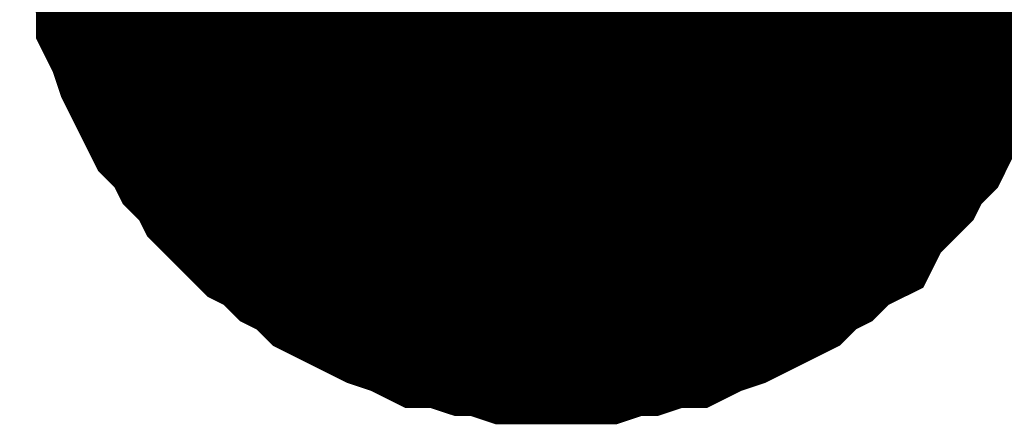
# Model space of a CAD drawing. Header units: inches. Extents: x 0 to 17, y 0 to 11.
# Tile 8 of 48: x 5.9243 to 5.9722, y 5.5238 to 5.5435. Entities that reach past the tile are written whole.
import ezdxf

# ---------------------------------------------------------------- set-up
doc = ezdxf.new("R2010")
doc.units = ezdxf.units.IN
doc.header["$MEASUREMENT"] = 0
doc.layers.add('Sheet', color=255, linetype='Continuous')

msp = doc.modelspace()

# ---------------------------------------------------------------- linework, layer by layer
at = {"layer": 'Sheet'}
msp.add_lwpolyline([(5.94, 5.55, 0.02, 0.02, 1), (5.96, 5.55, 0.02, 0.02, 1)], format="xyseb", close=True, dxfattribs=at)
for points in [[(5.950396, 5.529736, 0.0118, 0.0118, 0), (5.949207, 5.529736, 0.0118, 0.0118, 0), (5.948414, 5.529736, 0.0118, 0.0118, 0), (5.947225, 5.530133, 0.0118, 0.0118, 0), (5.946432, 5.530133, 0.0118, 0.0118, 0), (5.945243, 5.530529, 0.0118, 0.0118, 0), (5.94445, 5.530529, 0.0118, 0.0118, 0), (5.943657, 5.530926, 0.0118, 0.0118, 0), (5.942467, 5.531322, 0.0118, 0.0118, 0), (5.941674, 5.531719, 0.0118, 0.0118, 0), (5.940882, 5.532115, 0.0118, 0.0118, 0), (5.940089, 5.532512, 0.0118, 0.0118, 0), (5.939296, 5.533304, 0.0118, 0.0118, 0), (5.938503, 5.533701, 0.0118, 0.0118, 0), (5.93771, 5.534494, 0.0118, 0.0118, 0), (5.936917, 5.53489, 0.0118, 0.0118, 0), (5.936124, 5.535683, 0.0118, 0.0118, 0), (5.935331, 5.536476, 0.0118, 0.0118, 0), (5.934935, 5.537269, 0.0118, 0.0118, 0), (5.934142, 5.538062, 0.0118, 0.0118, 0), (5.933745, 5.538855, 0.0118, 0.0118, 0), (5.932952, 5.539648, 0.0118, 0.0118, 0), (5.932556, 5.540441, 0.0118, 0.0118, 0), (5.93216, 5.541234, 0.0118, 0.0118, 0), (5.931763, 5.542027, 0.0118, 0.0118, 0), (5.931367, 5.543217, 0.0118, 0.0118, 0), (5.93097, 5.54401, 0.0118, 0.0118, 0), (5.93097, 5.544802, 0.0118, 0.0118, 0), (5.930574, 5.545992, 0.0118, 0.0118, 0), (5.930574, 5.546785, 0.0118, 0.0118, 0), (5.930177, 5.547974, 0.0118, 0.0118, 0), (5.930177, 5.548767, 0.0118, 0.0118, 0), (5.930177, 5.549957, 0.0118, 0.0118, 0)], [(5.950396, 5.529736, 0.0118, 0.0118, 0), (5.949207, 5.529736, 0.0118, 0.0118, 0), (5.948414, 5.529736, 0.0118, 0.0118, 0), (5.947225, 5.530133, 0.0118, 0.0118, 0), (5.946432, 5.530133, 0.0118, 0.0118, 0), (5.945243, 5.530529, 0.0118, 0.0118, 0), (5.94445, 5.530529, 0.0118, 0.0118, 0), (5.943657, 5.530926, 0.0118, 0.0118, 0), (5.942467, 5.531322, 0.0118, 0.0118, 0), (5.941674, 5.531719, 0.0118, 0.0118, 0), (5.940882, 5.532115, 0.0118, 0.0118, 0), (5.940089, 5.532512, 0.0118, 0.0118, 0), (5.939296, 5.533304, 0.0118, 0.0118, 0), (5.938503, 5.533701, 0.0118, 0.0118, 0), (5.93771, 5.534494, 0.0118, 0.0118, 0), (5.936917, 5.53489, 0.0118, 0.0118, 0), (5.936124, 5.535683, 0.0118, 0.0118, 0), (5.935331, 5.536476, 0.0118, 0.0118, 0), (5.934935, 5.537269, 0.0118, 0.0118, 0), (5.934142, 5.538062, 0.0118, 0.0118, 0), (5.933745, 5.538855, 0.0118, 0.0118, 0), (5.932952, 5.539648, 0.0118, 0.0118, 0), (5.932556, 5.540441, 0.0118, 0.0118, 0), (5.93216, 5.541234, 0.0118, 0.0118, 0), (5.931763, 5.542027, 0.0118, 0.0118, 0), (5.931367, 5.543217, 0.0118, 0.0118, 0), (5.93097, 5.54401, 0.0118, 0.0118, 0), (5.93097, 5.544802, 0.0118, 0.0118, 0), (5.930574, 5.545992, 0.0118, 0.0118, 0), (5.930574, 5.546785, 0.0118, 0.0118, 0), (5.930177, 5.547974, 0.0118, 0.0118, 0), (5.930177, 5.548767, 0.0118, 0.0118, 0), (5.930177, 5.549957, 0.0118, 0.0118, 0)], [(5.950396, 5.529736, 0.0118, 0.0118, 0), (5.949207, 5.529736, 0.0118, 0.0118, 0), (5.948414, 5.529736, 0.0118, 0.0118, 0), (5.947225, 5.530133, 0.0118, 0.0118, 0), (5.946432, 5.530133, 0.0118, 0.0118, 0), (5.945243, 5.530529, 0.0118, 0.0118, 0), (5.94445, 5.530529, 0.0118, 0.0118, 0), (5.943657, 5.530926, 0.0118, 0.0118, 0), (5.942467, 5.531322, 0.0118, 0.0118, 0), (5.941674, 5.531719, 0.0118, 0.0118, 0), (5.940882, 5.532115, 0.0118, 0.0118, 0), (5.940089, 5.532512, 0.0118, 0.0118, 0), (5.939296, 5.533304, 0.0118, 0.0118, 0), (5.938503, 5.533701, 0.0118, 0.0118, 0), (5.93771, 5.534494, 0.0118, 0.0118, 0), (5.936917, 5.53489, 0.0118, 0.0118, 0), (5.936124, 5.535683, 0.0118, 0.0118, 0), (5.935331, 5.536476, 0.0118, 0.0118, 0), (5.934935, 5.537269, 0.0118, 0.0118, 0), (5.934142, 5.538062, 0.0118, 0.0118, 0), (5.933745, 5.538855, 0.0118, 0.0118, 0), (5.932952, 5.539648, 0.0118, 0.0118, 0), (5.932556, 5.540441, 0.0118, 0.0118, 0), (5.93216, 5.541234, 0.0118, 0.0118, 0), (5.931763, 5.542027, 0.0118, 0.0118, 0), (5.931367, 5.543217, 0.0118, 0.0118, 0), (5.93097, 5.54401, 0.0118, 0.0118, 0), (5.93097, 5.544802, 0.0118, 0.0118, 0), (5.930574, 5.545992, 0.0118, 0.0118, 0), (5.930574, 5.546785, 0.0118, 0.0118, 0), (5.930177, 5.547974, 0.0118, 0.0118, 0), (5.930177, 5.548767, 0.0118, 0.0118, 0), (5.930177, 5.549957, 0.0118, 0.0118, 0)], [(5.950396, 5.529736, 0.0118, 0.0118, 0), (5.949207, 5.529736, 0.0118, 0.0118, 0), (5.948414, 5.529736, 0.0118, 0.0118, 0), (5.947225, 5.530133, 0.0118, 0.0118, 0), (5.946432, 5.530133, 0.0118, 0.0118, 0), (5.945243, 5.530529, 0.0118, 0.0118, 0), (5.94445, 5.530529, 0.0118, 0.0118, 0), (5.943657, 5.530926, 0.0118, 0.0118, 0), (5.942467, 5.531322, 0.0118, 0.0118, 0), (5.941674, 5.531719, 0.0118, 0.0118, 0), (5.940882, 5.532115, 0.0118, 0.0118, 0), (5.940089, 5.532512, 0.0118, 0.0118, 0), (5.939296, 5.533304, 0.0118, 0.0118, 0), (5.938503, 5.533701, 0.0118, 0.0118, 0), (5.93771, 5.534494, 0.0118, 0.0118, 0), (5.936917, 5.53489, 0.0118, 0.0118, 0), (5.936124, 5.535683, 0.0118, 0.0118, 0), (5.935331, 5.536476, 0.0118, 0.0118, 0), (5.934935, 5.537269, 0.0118, 0.0118, 0), (5.934142, 5.538062, 0.0118, 0.0118, 0), (5.933745, 5.538855, 0.0118, 0.0118, 0), (5.932952, 5.539648, 0.0118, 0.0118, 0), (5.932556, 5.540441, 0.0118, 0.0118, 0), (5.93216, 5.541234, 0.0118, 0.0118, 0), (5.931763, 5.542027, 0.0118, 0.0118, 0), (5.931367, 5.543217, 0.0118, 0.0118, 0), (5.93097, 5.54401, 0.0118, 0.0118, 0), (5.93097, 5.544802, 0.0118, 0.0118, 0), (5.930574, 5.545992, 0.0118, 0.0118, 0), (5.930574, 5.546785, 0.0118, 0.0118, 0), (5.930177, 5.547974, 0.0118, 0.0118, 0), (5.930177, 5.548767, 0.0118, 0.0118, 0), (5.930177, 5.549957, 0.0118, 0.0118, 0)], [(5.970219, 5.549957, 0.0118, 0.0118, 0), (5.970219, 5.548767, 0.0118, 0.0118, 0), (5.970219, 5.547974, 0.0118, 0.0118, 0), (5.969823, 5.546785, 0.0118, 0.0118, 0), (5.969823, 5.545992, 0.0118, 0.0118, 0), (5.969426, 5.544802, 0.0118, 0.0118, 0), (5.969426, 5.54401, 0.0118, 0.0118, 0), (5.96903, 5.543217, 0.0118, 0.0118, 0), (5.968633, 5.542027, 0.0118, 0.0118, 0), (5.968237, 5.541234, 0.0118, 0.0118, 0), (5.96784, 5.540441, 0.0118, 0.0118, 0), (5.967444, 5.539648, 0.0118, 0.0118, 0), (5.967048, 5.538855, 0.0118, 0.0118, 0), (5.966255, 5.538062, 0.0118, 0.0118, 0), (5.965858, 5.537269, 0.0118, 0.0118, 0), (5.965065, 5.536476, 0.0118, 0.0118, 0), (5.964272, 5.535683, 0.0118, 0.0118, 0), (5.963876, 5.53489, 0.0118, 0.0118, 0), (5.963083, 5.534494, 0.0118, 0.0118, 0), (5.96229, 5.533701, 0.0118, 0.0118, 0), (5.961497, 5.533304, 0.0118, 0.0118, 0), (5.960704, 5.532512, 0.0118, 0.0118, 0), (5.959911, 5.532115, 0.0118, 0.0118, 0), (5.959118, 5.531719, 0.0118, 0.0118, 0), (5.958326, 5.531322, 0.0118, 0.0118, 0), (5.957136, 5.530926, 0.0118, 0.0118, 0), (5.956343, 5.530529, 0.0118, 0.0118, 0), (5.95555, 5.530529, 0.0118, 0.0118, 0), (5.954361, 5.530133, 0.0118, 0.0118, 0), (5.953568, 5.530133, 0.0118, 0.0118, 0), (5.952379, 5.529736, 0.0118, 0.0118, 0), (5.951586, 5.529736, 0.0118, 0.0118, 0), (5.950396, 5.529736, 0.0118, 0.0118, 0)], [(5.970219, 5.549957, 0.0118, 0.0118, 0), (5.970219, 5.548767, 0.0118, 0.0118, 0), (5.970219, 5.547974, 0.0118, 0.0118, 0), (5.969823, 5.546785, 0.0118, 0.0118, 0), (5.969823, 5.545992, 0.0118, 0.0118, 0), (5.969426, 5.544802, 0.0118, 0.0118, 0), (5.969426, 5.54401, 0.0118, 0.0118, 0), (5.96903, 5.543217, 0.0118, 0.0118, 0), (5.968633, 5.542027, 0.0118, 0.0118, 0), (5.968237, 5.541234, 0.0118, 0.0118, 0), (5.96784, 5.540441, 0.0118, 0.0118, 0), (5.967444, 5.539648, 0.0118, 0.0118, 0), (5.967048, 5.538855, 0.0118, 0.0118, 0), (5.966255, 5.538062, 0.0118, 0.0118, 0), (5.965858, 5.537269, 0.0118, 0.0118, 0), (5.965065, 5.536476, 0.0118, 0.0118, 0), (5.964272, 5.535683, 0.0118, 0.0118, 0), (5.963876, 5.53489, 0.0118, 0.0118, 0), (5.963083, 5.534494, 0.0118, 0.0118, 0), (5.96229, 5.533701, 0.0118, 0.0118, 0), (5.961497, 5.533304, 0.0118, 0.0118, 0), (5.960704, 5.532512, 0.0118, 0.0118, 0), (5.959911, 5.532115, 0.0118, 0.0118, 0), (5.959118, 5.531719, 0.0118, 0.0118, 0), (5.958326, 5.531322, 0.0118, 0.0118, 0), (5.957136, 5.530926, 0.0118, 0.0118, 0), (5.956343, 5.530529, 0.0118, 0.0118, 0), (5.95555, 5.530529, 0.0118, 0.0118, 0), (5.954361, 5.530133, 0.0118, 0.0118, 0), (5.953568, 5.530133, 0.0118, 0.0118, 0), (5.952379, 5.529736, 0.0118, 0.0118, 0), (5.951586, 5.529736, 0.0118, 0.0118, 0), (5.950396, 5.529736, 0.0118, 0.0118, 0)], [(5.970219, 5.549957, 0.0118, 0.0118, 0), (5.970219, 5.548767, 0.0118, 0.0118, 0), (5.970219, 5.547974, 0.0118, 0.0118, 0), (5.969823, 5.546785, 0.0118, 0.0118, 0), (5.969823, 5.545992, 0.0118, 0.0118, 0), (5.969426, 5.544802, 0.0118, 0.0118, 0), (5.969426, 5.54401, 0.0118, 0.0118, 0), (5.96903, 5.543217, 0.0118, 0.0118, 0), (5.968633, 5.542027, 0.0118, 0.0118, 0), (5.968237, 5.541234, 0.0118, 0.0118, 0), (5.96784, 5.540441, 0.0118, 0.0118, 0), (5.967444, 5.539648, 0.0118, 0.0118, 0), (5.967048, 5.538855, 0.0118, 0.0118, 0), (5.966255, 5.538062, 0.0118, 0.0118, 0), (5.965858, 5.537269, 0.0118, 0.0118, 0), (5.965065, 5.536476, 0.0118, 0.0118, 0), (5.964272, 5.535683, 0.0118, 0.0118, 0), (5.963876, 5.53489, 0.0118, 0.0118, 0), (5.963083, 5.534494, 0.0118, 0.0118, 0), (5.96229, 5.533701, 0.0118, 0.0118, 0), (5.961497, 5.533304, 0.0118, 0.0118, 0), (5.960704, 5.532512, 0.0118, 0.0118, 0), (5.959911, 5.532115, 0.0118, 0.0118, 0), (5.959118, 5.531719, 0.0118, 0.0118, 0), (5.958326, 5.531322, 0.0118, 0.0118, 0), (5.957136, 5.530926, 0.0118, 0.0118, 0), (5.956343, 5.530529, 0.0118, 0.0118, 0), (5.95555, 5.530529, 0.0118, 0.0118, 0), (5.954361, 5.530133, 0.0118, 0.0118, 0), (5.953568, 5.530133, 0.0118, 0.0118, 0), (5.952379, 5.529736, 0.0118, 0.0118, 0), (5.951586, 5.529736, 0.0118, 0.0118, 0), (5.950396, 5.529736, 0.0118, 0.0118, 0)], [(5.970219, 5.549957, 0.0118, 0.0118, 0), (5.970219, 5.548767, 0.0118, 0.0118, 0), (5.970219, 5.547974, 0.0118, 0.0118, 0), (5.969823, 5.546785, 0.0118, 0.0118, 0), (5.969823, 5.545992, 0.0118, 0.0118, 0), (5.969426, 5.544802, 0.0118, 0.0118, 0), (5.969426, 5.54401, 0.0118, 0.0118, 0), (5.96903, 5.543217, 0.0118, 0.0118, 0), (5.968633, 5.542027, 0.0118, 0.0118, 0), (5.968237, 5.541234, 0.0118, 0.0118, 0), (5.96784, 5.540441, 0.0118, 0.0118, 0), (5.967444, 5.539648, 0.0118, 0.0118, 0), (5.967048, 5.538855, 0.0118, 0.0118, 0), (5.966255, 5.538062, 0.0118, 0.0118, 0), (5.965858, 5.537269, 0.0118, 0.0118, 0), (5.965065, 5.536476, 0.0118, 0.0118, 0), (5.964272, 5.535683, 0.0118, 0.0118, 0), (5.963876, 5.53489, 0.0118, 0.0118, 0), (5.963083, 5.534494, 0.0118, 0.0118, 0), (5.96229, 5.533701, 0.0118, 0.0118, 0), (5.961497, 5.533304, 0.0118, 0.0118, 0), (5.960704, 5.532512, 0.0118, 0.0118, 0), (5.959911, 5.532115, 0.0118, 0.0118, 0), (5.959118, 5.531719, 0.0118, 0.0118, 0), (5.958326, 5.531322, 0.0118, 0.0118, 0), (5.957136, 5.530926, 0.0118, 0.0118, 0), (5.956343, 5.530529, 0.0118, 0.0118, 0), (5.95555, 5.530529, 0.0118, 0.0118, 0), (5.954361, 5.530133, 0.0118, 0.0118, 0), (5.953568, 5.530133, 0.0118, 0.0118, 0), (5.952379, 5.529736, 0.0118, 0.0118, 0), (5.951586, 5.529736, 0.0118, 0.0118, 0), (5.950396, 5.529736, 0.0118, 0.0118, 0)], [(5.950396, 5.529736, 0.0039, 0.0039, 0), (5.949207, 5.529736, 0.0039, 0.0039, 0), (5.948414, 5.529736, 0.0039, 0.0039, 0), (5.947225, 5.530133, 0.0039, 0.0039, 0), (5.946432, 5.530133, 0.0039, 0.0039, 0), (5.945243, 5.530529, 0.0039, 0.0039, 0), (5.94445, 5.530529, 0.0039, 0.0039, 0), (5.943657, 5.530926, 0.0039, 0.0039, 0), (5.942467, 5.531322, 0.0039, 0.0039, 0), (5.941674, 5.531719, 0.0039, 0.0039, 0), (5.940882, 5.532115, 0.0039, 0.0039, 0), (5.940089, 5.532512, 0.0039, 0.0039, 0), (5.939296, 5.533304, 0.0039, 0.0039, 0), (5.938503, 5.533701, 0.0039, 0.0039, 0), (5.93771, 5.534494, 0.0039, 0.0039, 0), (5.936917, 5.53489, 0.0039, 0.0039, 0), (5.936124, 5.535683, 0.0039, 0.0039, 0), (5.935331, 5.536476, 0.0039, 0.0039, 0), (5.934935, 5.537269, 0.0039, 0.0039, 0), (5.934142, 5.538062, 0.0039, 0.0039, 0), (5.933745, 5.538855, 0.0039, 0.0039, 0), (5.932952, 5.539648, 0.0039, 0.0039, 0), (5.932556, 5.540441, 0.0039, 0.0039, 0), (5.93216, 5.541234, 0.0039, 0.0039, 0), (5.931763, 5.542027, 0.0039, 0.0039, 0), (5.931367, 5.543217, 0.0039, 0.0039, 0), (5.93097, 5.54401, 0.0039, 0.0039, 0), (5.93097, 5.544802, 0.0039, 0.0039, 0), (5.930574, 5.545992, 0.0039, 0.0039, 0)], [(5.950396, 5.529736, 0.0039, 0.0039, 0), (5.949207, 5.529736, 0.0039, 0.0039, 0), (5.948414, 5.529736, 0.0039, 0.0039, 0), (5.947225, 5.530133, 0.0039, 0.0039, 0), (5.946432, 5.530133, 0.0039, 0.0039, 0), (5.945243, 5.530529, 0.0039, 0.0039, 0), (5.94445, 5.530529, 0.0039, 0.0039, 0), (5.943657, 5.530926, 0.0039, 0.0039, 0), (5.942467, 5.531322, 0.0039, 0.0039, 0), (5.941674, 5.531719, 0.0039, 0.0039, 0), (5.940882, 5.532115, 0.0039, 0.0039, 0), (5.940089, 5.532512, 0.0039, 0.0039, 0), (5.939296, 5.533304, 0.0039, 0.0039, 0), (5.938503, 5.533701, 0.0039, 0.0039, 0), (5.93771, 5.534494, 0.0039, 0.0039, 0), (5.936917, 5.53489, 0.0039, 0.0039, 0), (5.936124, 5.535683, 0.0039, 0.0039, 0), (5.935331, 5.536476, 0.0039, 0.0039, 0), (5.934935, 5.537269, 0.0039, 0.0039, 0), (5.934142, 5.538062, 0.0039, 0.0039, 0), (5.933745, 5.538855, 0.0039, 0.0039, 0), (5.932952, 5.539648, 0.0039, 0.0039, 0), (5.932556, 5.540441, 0.0039, 0.0039, 0), (5.93216, 5.541234, 0.0039, 0.0039, 0), (5.931763, 5.542027, 0.0039, 0.0039, 0), (5.931367, 5.543217, 0.0039, 0.0039, 0), (5.93097, 5.54401, 0.0039, 0.0039, 0), (5.93097, 5.544802, 0.0039, 0.0039, 0), (5.930574, 5.545992, 0.0039, 0.0039, 0)], [(5.950396, 5.529736, 0.0039, 0.0039, 0), (5.949207, 5.529736, 0.0039, 0.0039, 0), (5.948414, 5.529736, 0.0039, 0.0039, 0), (5.947225, 5.530133, 0.0039, 0.0039, 0), (5.946432, 5.530133, 0.0039, 0.0039, 0), (5.945243, 5.530529, 0.0039, 0.0039, 0), (5.94445, 5.530529, 0.0039, 0.0039, 0), (5.943657, 5.530926, 0.0039, 0.0039, 0), (5.942467, 5.531322, 0.0039, 0.0039, 0), (5.941674, 5.531719, 0.0039, 0.0039, 0), (5.940882, 5.532115, 0.0039, 0.0039, 0), (5.940089, 5.532512, 0.0039, 0.0039, 0), (5.939296, 5.533304, 0.0039, 0.0039, 0), (5.938503, 5.533701, 0.0039, 0.0039, 0), (5.93771, 5.534494, 0.0039, 0.0039, 0), (5.936917, 5.53489, 0.0039, 0.0039, 0), (5.936124, 5.535683, 0.0039, 0.0039, 0), (5.935331, 5.536476, 0.0039, 0.0039, 0), (5.934935, 5.537269, 0.0039, 0.0039, 0), (5.934142, 5.538062, 0.0039, 0.0039, 0), (5.933745, 5.538855, 0.0039, 0.0039, 0), (5.932952, 5.539648, 0.0039, 0.0039, 0), (5.932556, 5.540441, 0.0039, 0.0039, 0), (5.93216, 5.541234, 0.0039, 0.0039, 0), (5.931763, 5.542027, 0.0039, 0.0039, 0), (5.931367, 5.543217, 0.0039, 0.0039, 0), (5.93097, 5.54401, 0.0039, 0.0039, 0), (5.93097, 5.544802, 0.0039, 0.0039, 0), (5.930574, 5.545992, 0.0039, 0.0039, 0)], [(5.950396, 5.529736, 0.0039, 0.0039, 0), (5.949207, 5.529736, 0.0039, 0.0039, 0), (5.948414, 5.529736, 0.0039, 0.0039, 0), (5.947225, 5.530133, 0.0039, 0.0039, 0), (5.946432, 5.530133, 0.0039, 0.0039, 0), (5.945243, 5.530529, 0.0039, 0.0039, 0), (5.94445, 5.530529, 0.0039, 0.0039, 0), (5.943657, 5.530926, 0.0039, 0.0039, 0), (5.942467, 5.531322, 0.0039, 0.0039, 0), (5.941674, 5.531719, 0.0039, 0.0039, 0), (5.940882, 5.532115, 0.0039, 0.0039, 0), (5.940089, 5.532512, 0.0039, 0.0039, 0), (5.939296, 5.533304, 0.0039, 0.0039, 0), (5.938503, 5.533701, 0.0039, 0.0039, 0), (5.93771, 5.534494, 0.0039, 0.0039, 0), (5.936917, 5.53489, 0.0039, 0.0039, 0), (5.936124, 5.535683, 0.0039, 0.0039, 0), (5.935331, 5.536476, 0.0039, 0.0039, 0), (5.934935, 5.537269, 0.0039, 0.0039, 0), (5.934142, 5.538062, 0.0039, 0.0039, 0), (5.933745, 5.538855, 0.0039, 0.0039, 0), (5.932952, 5.539648, 0.0039, 0.0039, 0), (5.932556, 5.540441, 0.0039, 0.0039, 0), (5.93216, 5.541234, 0.0039, 0.0039, 0), (5.931763, 5.542027, 0.0039, 0.0039, 0), (5.931367, 5.543217, 0.0039, 0.0039, 0), (5.93097, 5.54401, 0.0039, 0.0039, 0), (5.93097, 5.544802, 0.0039, 0.0039, 0), (5.930574, 5.545992, 0.0039, 0.0039, 0)], [(5.969823, 5.545992, 0.0039, 0.0039, 0), (5.969426, 5.544802, 0.0039, 0.0039, 0), (5.969426, 5.54401, 0.0039, 0.0039, 0), (5.96903, 5.543217, 0.0039, 0.0039, 0), (5.968633, 5.542027, 0.0039, 0.0039, 0), (5.968237, 5.541234, 0.0039, 0.0039, 0), (5.96784, 5.540441, 0.0039, 0.0039, 0), (5.967444, 5.539648, 0.0039, 0.0039, 0), (5.967048, 5.538855, 0.0039, 0.0039, 0), (5.966255, 5.538062, 0.0039, 0.0039, 0), (5.965858, 5.537269, 0.0039, 0.0039, 0), (5.965065, 5.536476, 0.0039, 0.0039, 0), (5.964272, 5.535683, 0.0039, 0.0039, 0), (5.963876, 5.53489, 0.0039, 0.0039, 0), (5.963083, 5.534494, 0.0039, 0.0039, 0), (5.96229, 5.533701, 0.0039, 0.0039, 0), (5.961497, 5.533304, 0.0039, 0.0039, 0), (5.960704, 5.532512, 0.0039, 0.0039, 0), (5.959911, 5.532115, 0.0039, 0.0039, 0), (5.959118, 5.531719, 0.0039, 0.0039, 0), (5.958326, 5.531322, 0.0039, 0.0039, 0), (5.957136, 5.530926, 0.0039, 0.0039, 0), (5.956343, 5.530529, 0.0039, 0.0039, 0), (5.95555, 5.530529, 0.0039, 0.0039, 0), (5.954361, 5.530133, 0.0039, 0.0039, 0), (5.953568, 5.530133, 0.0039, 0.0039, 0), (5.952379, 5.529736, 0.0039, 0.0039, 0), (5.951586, 5.529736, 0.0039, 0.0039, 0), (5.950396, 5.529736, 0.0039, 0.0039, 0)], [(5.969823, 5.545992, 0.0039, 0.0039, 0), (5.969426, 5.544802, 0.0039, 0.0039, 0), (5.969426, 5.54401, 0.0039, 0.0039, 0), (5.96903, 5.543217, 0.0039, 0.0039, 0), (5.968633, 5.542027, 0.0039, 0.0039, 0), (5.968237, 5.541234, 0.0039, 0.0039, 0), (5.96784, 5.540441, 0.0039, 0.0039, 0), (5.967444, 5.539648, 0.0039, 0.0039, 0), (5.967048, 5.538855, 0.0039, 0.0039, 0), (5.966255, 5.538062, 0.0039, 0.0039, 0), (5.965858, 5.537269, 0.0039, 0.0039, 0), (5.965065, 5.536476, 0.0039, 0.0039, 0), (5.964272, 5.535683, 0.0039, 0.0039, 0), (5.963876, 5.53489, 0.0039, 0.0039, 0), (5.963083, 5.534494, 0.0039, 0.0039, 0), (5.96229, 5.533701, 0.0039, 0.0039, 0), (5.961497, 5.533304, 0.0039, 0.0039, 0), (5.960704, 5.532512, 0.0039, 0.0039, 0), (5.959911, 5.532115, 0.0039, 0.0039, 0), (5.959118, 5.531719, 0.0039, 0.0039, 0), (5.958326, 5.531322, 0.0039, 0.0039, 0), (5.957136, 5.530926, 0.0039, 0.0039, 0), (5.956343, 5.530529, 0.0039, 0.0039, 0), (5.95555, 5.530529, 0.0039, 0.0039, 0), (5.954361, 5.530133, 0.0039, 0.0039, 0), (5.953568, 5.530133, 0.0039, 0.0039, 0), (5.952379, 5.529736, 0.0039, 0.0039, 0), (5.951586, 5.529736, 0.0039, 0.0039, 0), (5.950396, 5.529736, 0.0039, 0.0039, 0)], [(5.969823, 5.545992, 0.0039, 0.0039, 0), (5.969426, 5.544802, 0.0039, 0.0039, 0), (5.969426, 5.54401, 0.0039, 0.0039, 0), (5.96903, 5.543217, 0.0039, 0.0039, 0), (5.968633, 5.542027, 0.0039, 0.0039, 0), (5.968237, 5.541234, 0.0039, 0.0039, 0), (5.96784, 5.540441, 0.0039, 0.0039, 0), (5.967444, 5.539648, 0.0039, 0.0039, 0), (5.967048, 5.538855, 0.0039, 0.0039, 0), (5.966255, 5.538062, 0.0039, 0.0039, 0), (5.965858, 5.537269, 0.0039, 0.0039, 0), (5.965065, 5.536476, 0.0039, 0.0039, 0), (5.964272, 5.535683, 0.0039, 0.0039, 0), (5.963876, 5.53489, 0.0039, 0.0039, 0), (5.963083, 5.534494, 0.0039, 0.0039, 0), (5.96229, 5.533701, 0.0039, 0.0039, 0), (5.961497, 5.533304, 0.0039, 0.0039, 0), (5.960704, 5.532512, 0.0039, 0.0039, 0), (5.959911, 5.532115, 0.0039, 0.0039, 0), (5.959118, 5.531719, 0.0039, 0.0039, 0), (5.958326, 5.531322, 0.0039, 0.0039, 0), (5.957136, 5.530926, 0.0039, 0.0039, 0), (5.956343, 5.530529, 0.0039, 0.0039, 0), (5.95555, 5.530529, 0.0039, 0.0039, 0), (5.954361, 5.530133, 0.0039, 0.0039, 0), (5.953568, 5.530133, 0.0039, 0.0039, 0), (5.952379, 5.529736, 0.0039, 0.0039, 0), (5.951586, 5.529736, 0.0039, 0.0039, 0), (5.950396, 5.529736, 0.0039, 0.0039, 0)], [(5.969823, 5.545992, 0.0039, 0.0039, 0), (5.969426, 5.544802, 0.0039, 0.0039, 0), (5.969426, 5.54401, 0.0039, 0.0039, 0), (5.96903, 5.543217, 0.0039, 0.0039, 0), (5.968633, 5.542027, 0.0039, 0.0039, 0), (5.968237, 5.541234, 0.0039, 0.0039, 0), (5.96784, 5.540441, 0.0039, 0.0039, 0), (5.967444, 5.539648, 0.0039, 0.0039, 0), (5.967048, 5.538855, 0.0039, 0.0039, 0), (5.966255, 5.538062, 0.0039, 0.0039, 0), (5.965858, 5.537269, 0.0039, 0.0039, 0), (5.965065, 5.536476, 0.0039, 0.0039, 0), (5.964272, 5.535683, 0.0039, 0.0039, 0), (5.963876, 5.53489, 0.0039, 0.0039, 0), (5.963083, 5.534494, 0.0039, 0.0039, 0), (5.96229, 5.533701, 0.0039, 0.0039, 0), (5.961497, 5.533304, 0.0039, 0.0039, 0), (5.960704, 5.532512, 0.0039, 0.0039, 0), (5.959911, 5.532115, 0.0039, 0.0039, 0), (5.959118, 5.531719, 0.0039, 0.0039, 0), (5.958326, 5.531322, 0.0039, 0.0039, 0), (5.957136, 5.530926, 0.0039, 0.0039, 0), (5.956343, 5.530529, 0.0039, 0.0039, 0), (5.95555, 5.530529, 0.0039, 0.0039, 0), (5.954361, 5.530133, 0.0039, 0.0039, 0), (5.953568, 5.530133, 0.0039, 0.0039, 0), (5.952379, 5.529736, 0.0039, 0.0039, 0), (5.951586, 5.529736, 0.0039, 0.0039, 0), (5.950396, 5.529736, 0.0039, 0.0039, 0)]]:
    msp.add_lwpolyline(points, format="xyseb", dxfattribs=at)

doc.saveas('drawing.dxf')
